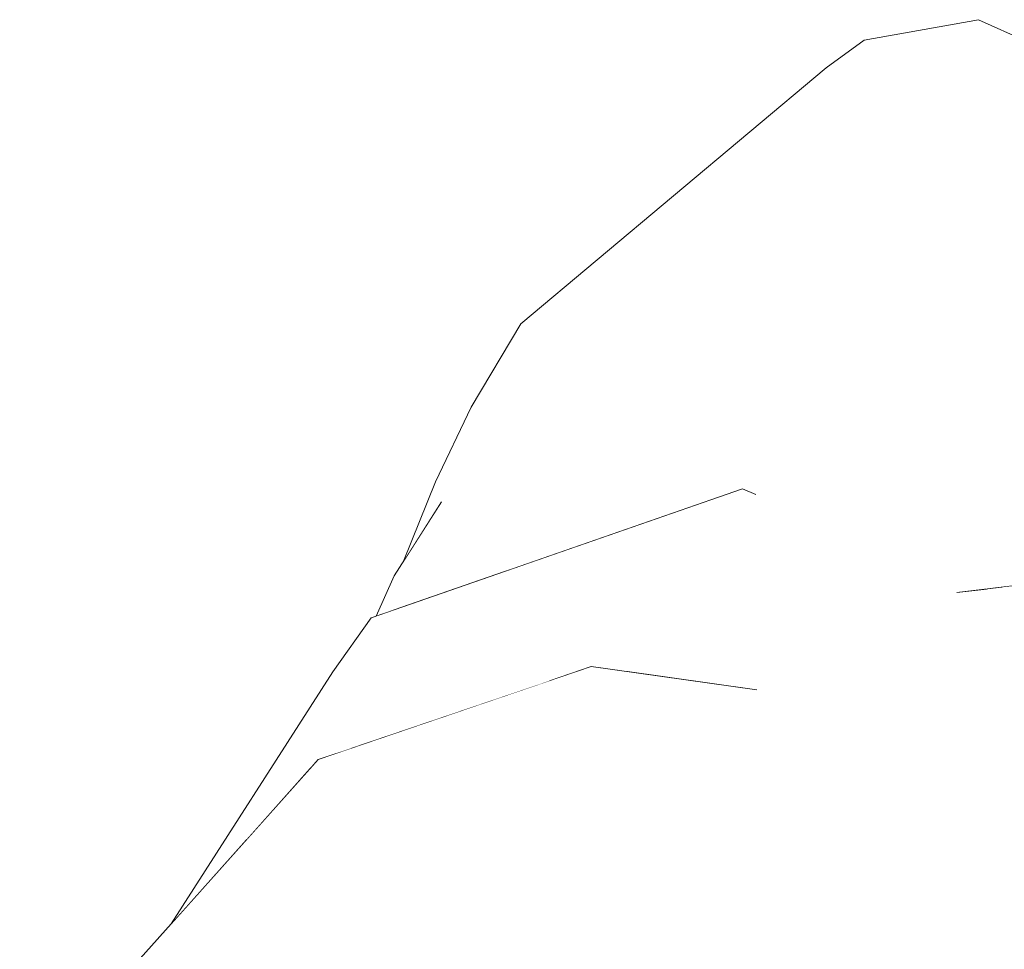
# Model space of a CAD drawing. Header units: millimetres. Extents: x 0 to 650, y -1 to 707.
# Tile 161 of 256: x 499.428 to 500.277, y 357.239 to 358.04. Entities that reach past the tile are written whole.
import ezdxf
from ezdxf.xclip import XClip

# ---------------------------------------------------------------- set-up
doc = ezdxf.new("R2010")
doc.units = ezdxf.units.MM
doc.header["$MEASUREMENT"] = 0
doc.header["$XCLIPFRAME"] = 0
doc.linetypes.add('Wipeout_Contour', pattern=[1000, 0, -1000])
doc.layers.add('Interior - Mobiliário .ARQ', color=7, linetype='Continuous')

# ---------------------------------------------------------------- blocks, each defined once
blk = doc.blocks.new('Desenho_2_2', base_point=(960.5741, 336.178))
at = {"color": 254, "linetype": 'Wipeout_Contour', "lineweight": 0, "ltscale": 1845.850922}
blk.add_wipeout([(500.35504, 357.87476), (500.23152, 357.97688), (500.23716, 357.94014)], dxfattribs=at).dxf.layer = 'Interior - Mobiliário .ARQ'
at = {"color": 254, "linetype": 'Wipeout_Contour', "lineweight": 0, "ltscale": 1845.159241}
blk.add_wipeout([(500.06318, 357.73891), (500.21703, 357.77589), (500.06772, 357.80427)], dxfattribs=at).dxf.layer = 'Interior - Mobiliário .ARQ'
at = {"color": 254, "linetype": 'Wipeout_Contour', "lineweight": 0, "ltscale": 1844.949917}
blk.add_wipeout([(500.12012, 357.69945), (500.06743, 357.73172), (500.06243, 357.63095)], dxfattribs=at).dxf.layer = 'Interior - Mobiliário .ARQ'
at = {"color": 254, "linetype": 'Wipeout_Contour', "lineweight": 0, "ltscale": 1844.615465}
blk.add_wipeout([(499.99641, 357.58428), (500.00048, 357.57212), (500.18844, 357.56226)], dxfattribs=at).dxf.layer = 'Interior - Mobiliário .ARQ'
at = {"color": 254, "linetype": 'Wipeout_Contour', "lineweight": 0, "ltscale": 2456.960846}
blk.add_wipeout([(499.67707, 357.39322), (499.6851, 357.40217), (499.71313, 357.41173), (499.71331, 357.45414)], dxfattribs=at).dxf.layer = 'Interior - Mobiliário .ARQ'
at = {"color": 254, "linetype": 'Wipeout_Contour', "lineweight": 0, "ltscale": 1843.740751}
blk.add_wipeout([(499.86324, 357.33804), (499.88922, 357.32165), (499.99479, 357.33036)], dxfattribs=at).dxf.layer = 'Interior - Mobiliário .ARQ'
at = {"color": 254, "linetype": 'Wipeout_Contour', "lineweight": 0, "ltscale": 1845.043634}
blk.add_wipeout([(500.3433, 357.90912), (500.23152, 357.97688), (500.35504, 357.87476)], dxfattribs=at).dxf.layer = 'Interior - Mobiliário .ARQ'
at = {"color": 254, "linetype": 'Wipeout_Contour', "lineweight": 0, "ltscale": 1844.162714}
blk.add_wipeout([(499.78622, 357.64187), (500.05866, 357.82083), (500.05397, 357.86437)], dxfattribs=at).dxf.layer = 'Interior - Mobiliário .ARQ'
at = {"color": 254, "linetype": 'Wipeout_Contour', "lineweight": 0, "ltscale": 1844.393575}
blk.add_wipeout([(500.05097, 357.63574), (499.99641, 357.58428), (500.18844, 357.56226)], dxfattribs=at).dxf.layer = 'Interior - Mobiliário .ARQ'
at = {"color": 254, "linetype": 'Wipeout_Contour', "lineweight": 0, "ltscale": 1843.473474}
blk.add_wipeout([(500.06326, 357.46247), (499.99479, 357.33036), (500.07225, 357.37265)], dxfattribs=at).dxf.layer = 'Interior - Mobiliário .ARQ'
at = {"color": 254, "linetype": 'Wipeout_Contour', "lineweight": 0, "ltscale": 1845.102405}
blk.add_wipeout([(500.3433, 357.90912), (500.33397, 357.94744), (500.23143, 358.01086)], dxfattribs=at).dxf.layer = 'Interior - Mobiliário .ARQ'
at = {"color": 254, "linetype": 'Wipeout_Contour', "lineweight": 0, "ltscale": 1844.50651}
blk.add_wipeout([(500.087, 357.93753), (500.10512, 357.96434), (499.81691, 357.70606)], dxfattribs=at).dxf.layer = 'Interior - Mobiliário .ARQ'
at = {"color": 254, "linetype": 'Wipeout_Contour', "lineweight": 0, "ltscale": 1843.496957}
blk.add_wipeout([(499.75859, 357.57328), (499.79119, 357.62442), (499.78622, 357.64187)], dxfattribs=at).dxf.layer = 'Interior - Mobiliário .ARQ'
at = {"color": 254, "linetype": 'Wipeout_Contour', "lineweight": 0, "ltscale": 1844.328756}
blk.add_wipeout([(500.23564, 357.54637), (500.22685, 357.58254), (500.18844, 357.56226)], dxfattribs=at).dxf.layer = 'Interior - Mobiliário .ARQ'
at = {"color": 254, "linetype": 'Wipeout_Contour', "lineweight": 0, "ltscale": 1845.949361}
blk.add_wipeout([(500.23143, 358.01086), (500.23152, 357.97688), (500.3433, 357.90912)], dxfattribs=at).dxf.layer = 'Interior - Mobiliário .ARQ'
at = {"color": 254, "linetype": 'Wipeout_Contour', "lineweight": 0, "ltscale": 1844.344101}
blk.add_wipeout([(500.21703, 357.77589), (500.22149, 357.78543), (500.05866, 357.82083)], dxfattribs=at).dxf.layer = 'Interior - Mobiliário .ARQ'
at = {"color": 254, "linetype": 'Wipeout_Contour', "lineweight": 0, "ltscale": 2458.150391}
blk.add_wipeout([(499.84688, 357.56485), (500.05097, 357.63574), (500.06243, 357.63095), (500.06743, 357.73172)], dxfattribs=at).dxf.layer = 'Interior - Mobiliário .ARQ'
at = {"color": 254, "linetype": 'Wipeout_Contour', "lineweight": 0, "ltscale": 1845.450148}
blk.add_wipeout([(500.1559, 358.02258), (500.12297, 357.99874), (500.23143, 358.01086)], dxfattribs=at).dxf.layer = 'Interior - Mobiliário .ARQ'
at = {"color": 254, "linetype": 'Wipeout_Contour', "lineweight": 0, "ltscale": 1845.218462}
blk.add_wipeout([(500.05866, 357.82083), (500.06772, 357.80427), (500.21703, 357.77589)], dxfattribs=at).dxf.layer = 'Interior - Mobiliário .ARQ'
at = {"color": 254, "linetype": 'Wipeout_Contour', "lineweight": 0, "ltscale": 1844.99398}
blk.add_wipeout([(500.22149, 357.78543), (500.36678, 357.68077), (500.34029, 357.75132)], dxfattribs=at).dxf.layer = 'Interior - Mobiliário .ARQ'
at = {"color": 254, "linetype": 'Wipeout_Contour', "lineweight": 0, "ltscale": 2458.521714}
blk.add_wipeout([(500.06743, 357.73172), (499.75806, 357.54866), (499.75997, 357.53467), (499.84688, 357.56485)], dxfattribs=at).dxf.layer = 'Interior - Mobiliário .ARQ'
at = {"color": 254, "linetype": 'Wipeout_Contour', "lineweight": 0, "ltscale": 1845.138731}
blk.add_wipeout([(500.25422, 358.04031), (500.1559, 358.02258), (500.23143, 358.01086)], dxfattribs=at).dxf.layer = 'Interior - Mobiliário .ARQ'
at = {"color": 254, "linetype": 'Wipeout_Contour', "lineweight": 0, "ltscale": 1845.041331}
blk.add_wipeout([(500.36678, 357.68077), (500.22149, 357.78543), (500.27662, 357.70941)], dxfattribs=at).dxf.layer = 'Interior - Mobiliário .ARQ'
at = {"color": 254, "linetype": 'Wipeout_Contour', "lineweight": 0, "ltscale": 1843.707037}
blk.add_wipeout([(500.05097, 357.63574), (499.69754, 357.47787), (499.99641, 357.58428)], dxfattribs=at).dxf.layer = 'Interior - Mobiliário .ARQ'
at = {"color": 254, "linetype": 'Wipeout_Contour', "lineweight": 0, "ltscale": 1845.849258}
blk.add_wipeout([(500.23143, 358.01086), (500.33397, 357.94744), (500.25422, 358.04031)], dxfattribs=at).dxf.layer = 'Interior - Mobiliário .ARQ'
at = {"color": 254, "linetype": 'Wipeout_Contour', "lineweight": 0, "ltscale": 1844.642723}
blk.add_wipeout([(500.05866, 357.82083), (500.22149, 357.78543), (500.23665, 357.85079)], dxfattribs=at).dxf.layer = 'Interior - Mobiliário .ARQ'
at = {"color": 254, "linetype": 'Wipeout_Contour', "lineweight": 0, "ltscale": 1845.425717}
blk.add_wipeout([(500.25931, 357.72228), (500.33002, 357.57747), (500.27662, 357.70941)], dxfattribs=at).dxf.layer = 'Interior - Mobiliário .ARQ'
at = {"color": 254, "linetype": 'Wipeout_Contour', "lineweight": 0, "ltscale": 1843.847346}
blk.add_wipeout([(499.73072, 357.5245), (499.69754, 357.47787), (500.05097, 357.63574)], dxfattribs=at).dxf.layer = 'Interior - Mobiliário .ARQ'
at = {"color": 254, "linetype": 'Wipeout_Contour', "lineweight": 0, "ltscale": 1845.267705}
blk.add_wipeout([(500.25422, 358.04031), (500.33397, 357.94744), (500.33286, 358.0046)], dxfattribs=at).dxf.layer = 'Interior - Mobiliário .ARQ'
at = {"color": 254, "linetype": 'Wipeout_Contour', "lineweight": 0, "ltscale": 1844.590643}
blk.add_wipeout([(500.23152, 357.97688), (500.087, 357.93753), (500.23716, 357.94014)], dxfattribs=at).dxf.layer = 'Interior - Mobiliário .ARQ'
at = {"color": 254, "linetype": 'Wipeout_Contour', "lineweight": 0, "ltscale": 1845.360901}
blk.add_wipeout([(500.23665, 357.85079), (500.05397, 357.86437), (500.05866, 357.82083)], dxfattribs=at).dxf.layer = 'Interior - Mobiliário .ARQ'
at = {"color": 254, "linetype": 'Wipeout_Contour', "lineweight": 0, "ltscale": 1843.144069}
blk.add_wipeout([(499.6851, 357.40217), (499.86324, 357.33804), (499.9205, 357.48244)], dxfattribs=at).dxf.layer = 'Interior - Mobiliário .ARQ'
at = {"layer": 'Interior - Mobiliário .ARQ', "color": 7, "linetype": 'Continuous', "lineweight": 0}
for q in [(500.1559, 358.02258), (500.33286, 358.0046)]:
    blk.add_line((500.25422, 358.04031), q, dxfattribs=at)
at = {"color": 254, "linetype": 'Wipeout_Contour', "lineweight": 0, "ltscale": 1845.536085}
blk.add_wipeout([(500.23152, 357.97688), (500.10512, 357.96434), (500.087, 357.93753)], dxfattribs=at).dxf.layer = 'Interior - Mobiliário .ARQ'
at = {"color": 254, "linetype": 'Wipeout_Contour', "lineweight": 0, "ltscale": 1845.355693}
blk.add_wipeout([(500.23665, 357.85079), (500.22149, 357.78543), (500.34029, 357.75132)], dxfattribs=at).dxf.layer = 'Interior - Mobiliário .ARQ'
at = {"color": 254, "linetype": 'Wipeout_Contour', "lineweight": 0, "ltscale": 1843.318505}
blk.add_wipeout([(499.65139, 357.2762), (499.86324, 357.33804), (499.6851, 357.40217)], dxfattribs=at).dxf.layer = 'Interior - Mobiliário .ARQ'
at = {"color": 254, "linetype": 'Wipeout_Contour', "lineweight": 0, "ltscale": 1844.997561}
blk.add_wipeout([(500.23152, 357.97688), (500.23143, 358.01086), (500.12297, 357.99874)], dxfattribs=at).dxf.layer = 'Interior - Mobiliário .ARQ'
at = {"color": 254, "linetype": 'Wipeout_Contour', "lineweight": 0, "ltscale": 1844.988024}
blk.add_wipeout([(500.23665, 357.85079), (500.34029, 357.75132), (500.35473, 357.80628)], dxfattribs=at).dxf.layer = 'Interior - Mobiliário .ARQ'
at = {"color": 254, "linetype": 'Wipeout_Contour', "lineweight": 0, "ltscale": 1842.332034}
blk.add_wipeout([(499.44721, 357.03511), (499.65139, 357.2762), (499.6851, 357.40217)], dxfattribs=at).dxf.layer = 'Interior - Mobiliário .ARQ'
at = {"color": 254, "linetype": 'Wipeout_Contour', "lineweight": 0, "ltscale": 1845.403239}
blk.add_wipeout([(500.12297, 357.99874), (500.10512, 357.96434), (500.23152, 357.97688)], dxfattribs=at).dxf.layer = 'Interior - Mobiliário .ARQ'
at = {"color": 254, "linetype": 'Wipeout_Contour', "lineweight": 0, "ltscale": 1842.436964}
blk.add_wipeout([(499.42759, 357.11498), (499.44721, 357.03511), (499.6851, 357.40217)], dxfattribs=at).dxf.layer = 'Interior - Mobiliário .ARQ'
at = {"color": 254, "linetype": 'Wipeout_Contour', "lineweight": 0, "ltscale": 1844.533407}
blk.add_wipeout([(499.81691, 357.70606), (500.12297, 357.99874), (499.85968, 357.77814)], dxfattribs=at).dxf.layer = 'Interior - Mobiliário .ARQ'
at = {"color": 254, "linetype": 'Wipeout_Contour', "lineweight": 0, "ltscale": 1844.55967}
blk.add_wipeout([(499.81691, 357.70606), (500.10512, 357.96434), (500.12297, 357.99874)], dxfattribs=at).dxf.layer = 'Interior - Mobiliário .ARQ'
at = {"layer": 'Interior - Mobiliário .ARQ', "color": 7, "linetype": 'Continuous', "lineweight": 0}
blk.add_line((500.12297, 357.99874), (500.1559, 358.02258), dxfattribs=at)
at = {"color": 254, "linetype": 'Wipeout_Contour', "lineweight": 0, "ltscale": 1844.305084}
blk.add_wipeout([(499.78622, 357.64187), (500.05397, 357.86437), (499.81691, 357.70606)], dxfattribs=at).dxf.layer = 'Interior - Mobiliário .ARQ'
at = {"color": 254, "linetype": 'Wipeout_Contour', "lineweight": 0, "ltscale": 1844.331324}
blk.add_wipeout([(500.087, 357.93753), (499.81691, 357.70606), (500.05397, 357.86437)], dxfattribs=at).dxf.layer = 'Interior - Mobiliário .ARQ'
at = {"color": 254, "linetype": 'Wipeout_Contour', "lineweight": 0, "ltscale": 1844.47351}
blk.add_wipeout([(500.05397, 357.86437), (500.23665, 357.85079), (500.23716, 357.94014)], dxfattribs=at).dxf.layer = 'Interior - Mobiliário .ARQ'
at = {"color": 254, "linetype": 'Wipeout_Contour', "lineweight": 0, "ltscale": 1843.973899}
blk.add_wipeout([(500.06772, 357.80427), (499.75048, 357.56057), (500.06318, 357.73891)], dxfattribs=at).dxf.layer = 'Interior - Mobiliário .ARQ'
at = {"color": 254, "linetype": 'Wipeout_Contour', "lineweight": 0, "ltscale": 1845.540265}
blk.add_wipeout([(500.05397, 357.86437), (500.23716, 357.94014), (500.087, 357.93753)], dxfattribs=at).dxf.layer = 'Interior - Mobiliário .ARQ'
at = {"color": 254, "linetype": 'Wipeout_Contour', "lineweight": 0, "ltscale": 1844.109976}
blk.add_wipeout([(499.79119, 357.62442), (499.75048, 357.56057), (500.06772, 357.80427)], dxfattribs=at).dxf.layer = 'Interior - Mobiliário .ARQ'
at = {"color": 254, "linetype": 'Wipeout_Contour', "lineweight": 0, "ltscale": 1845.599266}
blk.add_wipeout([(500.35504, 357.87476), (500.23716, 357.94014), (500.23665, 357.85079)], dxfattribs=at).dxf.layer = 'Interior - Mobiliário .ARQ'
at = {"color": 254, "linetype": 'Wipeout_Contour', "lineweight": 0, "ltscale": 1844.504539}
blk.add_wipeout([(500.25931, 357.72228), (500.21703, 357.77589), (500.06318, 357.73891)], dxfattribs=at).dxf.layer = 'Interior - Mobiliário .ARQ'
at = {"color": 254, "linetype": 'Wipeout_Contour', "lineweight": 0, "ltscale": 1843.965932}
blk.add_wipeout([(499.94944, 357.4784), (500.06326, 357.46247), (500.18844, 357.56226)], dxfattribs=at).dxf.layer = 'Interior - Mobiliário .ARQ'
at = {"color": 254, "linetype": 'Wipeout_Contour', "lineweight": 0, "ltscale": 2457.558467}
blk.add_wipeout([(499.75048, 357.56057), (499.73489, 357.52595), (499.74935, 357.53098), (499.75806, 357.54866)], dxfattribs=at).dxf.layer = 'Interior - Mobiliário .ARQ'
at = {"color": 254, "linetype": 'Wipeout_Contour', "lineweight": 0, "ltscale": 1845.031439}
blk.add_wipeout([(500.35504, 357.87476), (500.23665, 357.85079), (500.35473, 357.80628)], dxfattribs=at).dxf.layer = 'Interior - Mobiliário .ARQ'
at = {"color": 254, "linetype": 'Wipeout_Contour', "lineweight": 0, "ltscale": 1844.889866}
blk.add_wipeout([(500.06318, 357.73891), (500.12435, 357.70479), (500.25931, 357.72228)], dxfattribs=at).dxf.layer = 'Interior - Mobiliário .ARQ'
at = {"color": 254, "linetype": 'Wipeout_Contour', "lineweight": 0, "ltscale": 1844.600761}
blk.add_wipeout([(499.9439, 357.47917), (500.18844, 357.56226), (500.00048, 357.57212)], dxfattribs=at).dxf.layer = 'Interior - Mobiliário .ARQ'
at = {"color": 254, "linetype": 'Wipeout_Contour', "lineweight": 0, "ltscale": 1844.211225}
blk.add_wipeout([(499.78622, 357.64187), (500.06772, 357.80427), (500.05866, 357.82083)], dxfattribs=at).dxf.layer = 'Interior - Mobiliário .ARQ'
at = {"color": 254, "linetype": 'Wipeout_Contour', "lineweight": 0, "ltscale": 1844.667896}
blk.add_wipeout([(500.27662, 357.70941), (500.22149, 357.78543), (500.25931, 357.72228)], dxfattribs=at).dxf.layer = 'Interior - Mobiliário .ARQ'
at = {"color": 254, "linetype": 'Wipeout_Contour', "lineweight": 0, "ltscale": 3071.801182}
blk.add_wipeout([(499.71331, 357.45414), (499.88505, 357.47035), (499.9205, 357.48244), (499.9439, 357.47917), (500.00048, 357.57212)], dxfattribs=at).dxf.layer = 'Interior - Mobiliário .ARQ'
at = {"color": 254, "linetype": 'Wipeout_Contour', "lineweight": 0, "ltscale": 1844.180541}
blk.add_wipeout([(500.06772, 357.80427), (499.78622, 357.64187), (499.79119, 357.62442)], dxfattribs=at).dxf.layer = 'Interior - Mobiliário .ARQ'
at = {"color": 254, "linetype": 'Wipeout_Contour', "lineweight": 0, "ltscale": 1845.525787}
blk.add_wipeout([(500.22149, 357.78543), (500.21703, 357.77589), (500.25931, 357.72228)], dxfattribs=at).dxf.layer = 'Interior - Mobiliário .ARQ'
at = {"color": 254, "linetype": 'Wipeout_Contour', "lineweight": 0, "ltscale": 2458.314015}
blk.add_wipeout([(499.71331, 357.45414), (499.71313, 357.41173), (499.82104, 357.44852), (499.88505, 357.47035)], dxfattribs=at).dxf.layer = 'Interior - Mobiliário .ARQ'
at = {"layer": 'Interior - Mobiliário .ARQ', "color": 7, "linetype": 'Continuous', "lineweight": 0}
blk.add_line((499.85968, 357.77814), (500.12297, 357.99874), dxfattribs=at)
at = {"color": 254, "linetype": 'Wipeout_Contour', "lineweight": 0, "ltscale": 1844.763036}
blk.add_wipeout([(500.25931, 357.72228), (500.12435, 357.70479), (500.22986, 357.58295)], dxfattribs=at).dxf.layer = 'Interior - Mobiliário .ARQ'
at = {"color": 254, "linetype": 'Wipeout_Contour', "lineweight": 0, "ltscale": 2457.191936}
blk.add_wipeout([(499.69754, 357.47787), (499.62262, 357.33249), (499.67707, 357.39322), (499.71331, 357.45414)], dxfattribs=at).dxf.layer = 'Interior - Mobiliário .ARQ'
at = {"color": 254, "linetype": 'Wipeout_Contour', "lineweight": 0, "ltscale": 1844.766451}
blk.add_wipeout([(500.22986, 357.58295), (500.33002, 357.57747), (500.25931, 357.72228)], dxfattribs=at).dxf.layer = 'Interior - Mobiliário .ARQ'
at = {"color": 254, "linetype": 'Wipeout_Contour', "lineweight": 0, "ltscale": 1842.749526}
blk.add_wipeout([(499.69754, 357.47787), (499.55825, 357.2607), (499.62262, 357.33249)], dxfattribs=at).dxf.layer = 'Interior - Mobiliário .ARQ'
at = {"color": 254, "linetype": 'Wipeout_Contour', "lineweight": 0, "ltscale": 1844.295375}
blk.add_wipeout([(500.18844, 357.56226), (500.22685, 357.58254), (500.12012, 357.69945)], dxfattribs=at).dxf.layer = 'Interior - Mobiliário .ARQ'
at = {"color": 254, "linetype": 'Wipeout_Contour', "lineweight": 0, "ltscale": 1843.69345}
blk.add_wipeout([(499.69754, 357.47787), (499.71331, 357.45414), (500.00048, 357.57212)], dxfattribs=at).dxf.layer = 'Interior - Mobiliário .ARQ'
at = {"color": 254, "linetype": 'Wipeout_Contour', "lineweight": 0, "ltscale": 1842.44898}
blk.add_wipeout([(499.48495, 357.02404), (499.68397, 357.25862), (499.65139, 357.2762)], dxfattribs=at).dxf.layer = 'Interior - Mobiliário .ARQ'
at = {"color": 254, "linetype": 'Wipeout_Contour', "lineweight": 0, "ltscale": 1843.637726}
blk.add_wipeout([(499.69754, 357.47787), (500.00048, 357.57212), (499.99641, 357.58428)], dxfattribs=at).dxf.layer = 'Interior - Mobiliário .ARQ'
at = {"color": 254, "linetype": 'Wipeout_Contour', "lineweight": 0, "ltscale": 1844.711624}
blk.add_wipeout([(500.34764, 357.56002), (500.33002, 357.57747), (500.22986, 357.58295)], dxfattribs=at).dxf.layer = 'Interior - Mobiliário .ARQ'
at = {"color": 254, "linetype": 'Wipeout_Contour', "lineweight": 0, "ltscale": 1842.140842}
blk.add_wipeout([(499.65139, 357.2762), (499.44721, 357.03511), (499.48495, 357.02404)], dxfattribs=at).dxf.layer = 'Interior - Mobiliário .ARQ'
at = {"layer": 'Interior - Mobiliário .ARQ', "color": 7, "linetype": 'Continuous', "lineweight": 0}
blk.add_line((499.73072, 357.5245), (499.69754, 357.47787), dxfattribs=at)
at = {"color": 254, "linetype": 'Wipeout_Contour', "lineweight": 0, "ltscale": 1843.966111}
blk.add_wipeout([(499.75048, 357.56057), (499.75806, 357.54866), (500.06318, 357.73891)], dxfattribs=at).dxf.layer = 'Interior - Mobiliário .ARQ'
at = {"color": 254, "linetype": 'Wipeout_Contour', "lineweight": 0, "ltscale": 1845.043482}
blk.add_wipeout([(500.22986, 357.58295), (500.23564, 357.54637), (500.34764, 357.56002)], dxfattribs=at).dxf.layer = 'Interior - Mobiliário .ARQ'
at = {"color": 254, "linetype": 'Wipeout_Contour', "lineweight": 0, "ltscale": 1843.140901}
blk.add_wipeout([(499.88922, 357.32165), (499.65139, 357.2762), (499.68397, 357.25862)], dxfattribs=at).dxf.layer = 'Interior - Mobiliário .ARQ'
at = {"layer": 'Interior - Mobiliário .ARQ', "color": 7, "linetype": 'Continuous', "lineweight": 0}
blk.add_line((499.75048, 357.56057), (499.73489, 357.52595), dxfattribs=at)
at = {"color": 254, "linetype": 'Wipeout_Contour', "lineweight": 0, "ltscale": 1844.064529}
blk.add_wipeout([(500.06318, 357.73891), (499.75806, 357.54866), (500.06743, 357.73172)], dxfattribs=at).dxf.layer = 'Interior - Mobiliário .ARQ'
at = {"color": 254, "linetype": 'Wipeout_Contour', "lineweight": 0, "ltscale": 2460.338787}
blk.add_wipeout([(500.27261, 357.50678), (500.38182, 357.54569), (500.34764, 357.56002), (500.27481, 357.55114)], dxfattribs=at).dxf.layer = 'Interior - Mobiliário .ARQ'
at = {"color": 254, "linetype": 'Wipeout_Contour', "lineweight": 0, "ltscale": 1842.98503}
blk.add_wipeout([(499.65139, 357.2762), (499.88922, 357.32165), (499.86324, 357.33804)], dxfattribs=at).dxf.layer = 'Interior - Mobiliário .ARQ'
at = {"layer": 'Interior - Mobiliário .ARQ', "color": 7, "linetype": 'Continuous', "lineweight": 0}
for p, q in [((499.81691, 357.70606), (499.85968, 357.77814)), ((499.78622, 357.64187), (499.81691, 357.70606)), ((499.78622, 357.64187), (499.75859, 357.57328)), ((500.05097, 357.63574), (499.73072, 357.5245)), ((499.79119, 357.62442), (499.75048, 357.56057))]:
    blk.add_line(p, q, dxfattribs=at)
at = {"color": 254, "linetype": 'Wipeout_Contour', "lineweight": 0, "ltscale": 1844.54336}
blk.add_wipeout([(500.12012, 357.69945), (500.06243, 357.63095), (500.18844, 357.56226)], dxfattribs=at).dxf.layer = 'Interior - Mobiliário .ARQ'
at = {"color": 254, "linetype": 'Wipeout_Contour', "lineweight": 0, "ltscale": 1843.315197}
blk.add_wipeout([(499.86324, 357.33804), (499.99479, 357.33036), (500.06326, 357.46247)], dxfattribs=at).dxf.layer = 'Interior - Mobiliário .ARQ'
at = {"layer": 'Interior - Mobiliário .ARQ', "color": 7, "linetype": 'Continuous', "lineweight": 0}
blk.add_line((500.05097, 357.63574), (500.06243, 357.63095), dxfattribs=at)
at = {"color": 254, "linetype": 'Wipeout_Contour', "lineweight": 0, "ltscale": 1844.112516}
blk.add_wipeout([(500.06326, 357.46247), (499.9205, 357.48244), (499.86324, 357.33804)], dxfattribs=at).dxf.layer = 'Interior - Mobiliário .ARQ'
at = {"color": 254, "linetype": 'Wipeout_Contour', "lineweight": 0, "ltscale": 1843.573246}
blk.add_wipeout([(499.96093, 357.17441), (499.99479, 357.33036), (499.88922, 357.32165)], dxfattribs=at).dxf.layer = 'Interior - Mobiliário .ARQ'
at = {"layer": 'Interior - Mobiliário .ARQ', "color": 7, "linetype": 'Continuous', "lineweight": 0}
blk.add_line((499.9205, 357.48244), (499.6851, 357.40217), dxfattribs=at)
at = {"color": 254, "linetype": 'Wipeout_Contour', "lineweight": 0, "ltscale": 1844.516037}
blk.add_wipeout([(500.06326, 357.46247), (500.07225, 357.37265), (500.18844, 357.56226)], dxfattribs=at).dxf.layer = 'Interior - Mobiliário .ARQ'
at = {"color": 254, "linetype": 'Wipeout_Contour', "lineweight": 0, "ltscale": 1843.403972}
blk.add_wipeout([(499.88922, 357.32165), (499.89642, 357.19195), (499.96093, 357.17441)], dxfattribs=at).dxf.layer = 'Interior - Mobiliário .ARQ'
at = {"layer": 'Interior - Mobiliário .ARQ', "color": 7, "linetype": 'Continuous', "lineweight": 0}
blk.add_line((500.06326, 357.46247), (499.9205, 357.48244), dxfattribs=at)
at = {"color": 254, "linetype": 'Wipeout_Contour', "lineweight": 0, "ltscale": 1844.442342}
blk.add_wipeout([(500.18844, 357.56226), (500.07225, 357.37265), (500.23564, 357.54637)], dxfattribs=at).dxf.layer = 'Interior - Mobiliário .ARQ'
at = {"color": 254, "linetype": 'Wipeout_Contour', "lineweight": 0, "ltscale": 1843.176621}
blk.add_wipeout([(499.99479, 357.33036), (499.96093, 357.17441), (500.01183, 357.20377)], dxfattribs=at).dxf.layer = 'Interior - Mobiliário .ARQ'
at = {"color": 254, "linetype": 'Wipeout_Contour', "lineweight": 0, "ltscale": 1842.752919}
blk.add_wipeout([(499.68397, 357.25862), (499.89642, 357.19195), (499.88922, 357.32165)], dxfattribs=at).dxf.layer = 'Interior - Mobiliário .ARQ'
at = {"color": 254, "linetype": 'Wipeout_Contour', "lineweight": 0, "ltscale": 1845.088161}
blk.add_wipeout([(500.2276, 357.51429), (500.26206, 357.54959), (500.23564, 357.54637)], dxfattribs=at).dxf.layer = 'Interior - Mobiliário .ARQ'
at = {"color": 254, "linetype": 'Wipeout_Contour', "lineweight": 0, "ltscale": 1844.071029}
blk.add_wipeout([(499.99479, 357.33036), (500.01183, 357.20377), (500.07225, 357.37265)], dxfattribs=at).dxf.layer = 'Interior - Mobiliário .ARQ'
at = {"color": 254, "linetype": 'Wipeout_Contour', "lineweight": 0, "ltscale": 1843.064312}
blk.add_wipeout([(499.68397, 357.25862), (499.73772, 357.13791), (499.89642, 357.19195)], dxfattribs=at).dxf.layer = 'Interior - Mobiliário .ARQ'
at = {"color": 254, "linetype": 'Wipeout_Contour', "lineweight": 0, "ltscale": 3688.180403}
blk.add_wipeout([(500.07225, 357.37265), (500.1343, 357.40919), (500.15052, 357.43334), (500.19537, 357.48014), (500.2276, 357.51429), (500.23564, 357.54637)], dxfattribs=at).dxf.layer = 'Interior - Mobiliário .ARQ'
at = {"color": 254, "linetype": 'Wipeout_Contour', "lineweight": 0, "ltscale": 2458.109836}
blk.add_wipeout([(500.11484, 357.33273), (500.01183, 357.20377), (500.10041, 357.29537), (500.1056, 357.31304)], dxfattribs=at).dxf.layer = 'Interior - Mobiliário .ARQ'
at = {"color": 254, "linetype": 'Wipeout_Contour', "lineweight": 0, "ltscale": 1842.219516}
blk.add_wipeout([(499.73772, 357.13791), (499.68397, 357.25862), (499.48495, 357.02404)], dxfattribs=at).dxf.layer = 'Interior - Mobiliário .ARQ'
at = {"layer": 'Interior - Mobiliário .ARQ', "color": 7, "linetype": 'Continuous', "lineweight": 0}
for p, q in [((499.69754, 357.47787), (499.55825, 357.2607)), ((499.42759, 357.11498), (499.6851, 357.40217))]:
    blk.add_line(p, q, dxfattribs=at)
at = {"color": 254, "linetype": 'Wipeout_Contour', "lineweight": 0, "ltscale": 2458.502835}
blk.add_wipeout([(500.07225, 357.37265), (500.01183, 357.20377), (500.11484, 357.33273), (500.1343, 357.40919)], dxfattribs=at).dxf.layer = 'Interior - Mobiliário .ARQ'
at = {"color": 254, "linetype": 'Wipeout_Contour', "lineweight": 0, "ltscale": 1843.641467}
blk.add_wipeout([(500.15927, 357.36686), (500.125, 357.15456), (500.16977, 357.23862)], dxfattribs=at).dxf.layer = 'Interior - Mobiliário .ARQ'
at = {"color": 254, "linetype": 'Wipeout_Contour', "lineweight": 0, "ltscale": 3071.879388}
blk.add_wipeout([(500.10041, 357.29537), (500.01183, 357.20377), (500.07976, 357.21212), (500.08295, 357.22883), (500.09923, 357.28814)], dxfattribs=at).dxf.layer = 'Interior - Mobiliário .ARQ'
at = {"color": 254, "linetype": 'Wipeout_Contour', "lineweight": 0, "ltscale": 1843.75914}
blk.add_wipeout([(500.27261, 357.50678), (500.16977, 357.23862), (500.26335, 357.28598)], dxfattribs=at).dxf.layer = 'Interior - Mobiliário .ARQ'
at = {"color": 254, "linetype": 'Wipeout_Contour', "lineweight": 0, "ltscale": 1843.741936}
blk.add_wipeout([(500.09309, 357.21817), (500.125, 357.15456), (500.15927, 357.36686)], dxfattribs=at).dxf.layer = 'Interior - Mobiliário .ARQ'
at = {"color": 254, "linetype": 'Wipeout_Contour', "lineweight": 0, "ltscale": 3688.349911}
blk.add_wipeout([(500.1056, 357.31304), (500.09309, 357.21817), (500.15927, 357.36686), (500.15052, 357.43334), (500.1343, 357.40919), (500.11484, 357.33273)], dxfattribs=at).dxf.layer = 'Interior - Mobiliário .ARQ'
at = {"color": 254, "linetype": 'Wipeout_Contour', "lineweight": 0, "ltscale": 1844.56191}
blk.add_wipeout([(500.27261, 357.50678), (500.15927, 357.36686), (500.16977, 357.23862)], dxfattribs=at).dxf.layer = 'Interior - Mobiliário .ARQ'
at = {"color": 254, "linetype": 'Wipeout_Contour', "lineweight": 0, "ltscale": 1843.456133}
blk.add_wipeout([(500.08295, 357.22883), (500.09309, 357.21817), (500.09923, 357.28814)], dxfattribs=at).dxf.layer = 'Interior - Mobiliário .ARQ'
at = {"color": 254, "linetype": 'Wipeout_Contour', "lineweight": 0, "ltscale": 1844.560771}
blk.add_wipeout([(500.19537, 357.48014), (500.15052, 357.43334), (500.15927, 357.36686)], dxfattribs=at).dxf.layer = 'Interior - Mobiliário .ARQ'
at = {"color": 254, "linetype": 'Wipeout_Contour', "lineweight": 0, "ltscale": 2458.706617}
blk.add_wipeout([(500.09923, 357.28814), (500.09309, 357.21817), (500.1056, 357.31304), (500.10041, 357.29537)], dxfattribs=at).dxf.layer = 'Interior - Mobiliário .ARQ'
at = {"color": 254, "linetype": 'Wipeout_Contour', "lineweight": 0, "ltscale": 1843.690363}
blk.add_wipeout([(500.2625, 357.19083), (500.26335, 357.28598), (500.16977, 357.23862)], dxfattribs=at).dxf.layer = 'Interior - Mobiliário .ARQ'
at = {"color": 254, "linetype": 'Wipeout_Contour', "lineweight": 0, "ltscale": 3689.119762}
blk.add_wipeout([(500.15927, 357.36686), (500.27261, 357.50678), (500.27481, 357.55114), (500.26206, 357.54959), (500.2276, 357.51429), (500.19537, 357.48014)], dxfattribs=at).dxf.layer = 'Interior - Mobiliário .ARQ'
at = {"color": 254, "linetype": 'Wipeout_Contour', "lineweight": 0, "ltscale": 3075.313355}
blk.add_wipeout([(500.26335, 357.28598), (500.45524, 357.51694), (500.43652, 357.52277), (500.38182, 357.54569), (500.27261, 357.50678)], dxfattribs=at).dxf.layer = 'Interior - Mobiliário .ARQ'
at = {"layer": 'Interior - Mobiliário .ARQ', "color": 7, "linetype": 'Continuous', "lineweight": 0}
blk.add_line((500.23564, 357.54637), (500.34764, 357.56002), dxfattribs=at)
at = {"color": 254, "linetype": 'Wipeout_Contour', "lineweight": 0, "ltscale": 2459.34634}
blk.add_wipeout([(500.45524, 357.51694), (500.26335, 357.28598), (500.51069, 357.33935), (500.51659, 357.50039)], dxfattribs=at).dxf.layer = 'Interior - Mobiliário .ARQ'
at = {"color": 254, "linetype": 'Wipeout_Contour', "lineweight": 0, "ltscale": 1844.625593}
blk.add_wipeout([(500.26335, 357.28598), (500.2625, 357.19083), (500.47726, 357.22095)], dxfattribs=at).dxf.layer = 'Interior - Mobiliário .ARQ'
at = {"color": 254, "linetype": 'Wipeout_Contour', "lineweight": 0, "ltscale": 1844.348536}
blk.add_wipeout([(500.47726, 357.22095), (500.51069, 357.33935), (500.26335, 357.28598)], dxfattribs=at).dxf.layer = 'Interior - Mobiliário .ARQ'

msp = doc.modelspace()

# ---------------------------------------------------------------- block references
at = {"color": 7, "linetype": 'Continuous', "lineweight": 0}
ref = msp.add_blockref('Desenho_2_2', (960.5741, 336.178), dxfattribs=at)
XClip(ref).set_block_clipping_path([(351.923237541, 325.8360772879), (633.5139366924, 392.5007536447)])

doc.saveas('drawing.dxf')
